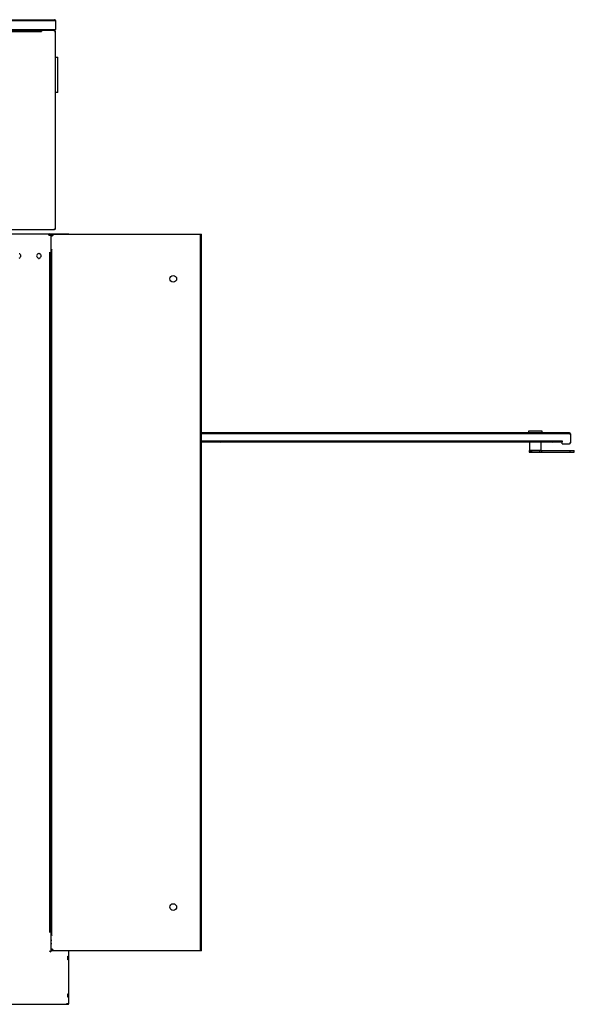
# Model space of a CAD drawing. Header units: inches. Extents: x -112 to 112, y -97 to 31.
# Tile 17 of 17: x 63 to 112, y -86 to 2. Entities that reach past the tile are written whole.
import ezdxf

# ---------------------------------------------------------------- set-up
doc = ezdxf.new("R2010")
doc.units = ezdxf.units.IN
doc.header["$MEASUREMENT"] = 0

msp = doc.modelspace()

# ---------------------------------------------------------------- linework, layer by layer
at = {"color": 7, "linetype": 'Continuous', "lineweight": 25}
for p, q in [((26.378, 1.646), (65.748, 1.646)), ((26.465, 1.732), (65.662, 1.732)), ((65.662, 1.646), (65.662, 1.732)), ((65.748, 1.646), (65.748, 0.854)), ((26.378, 0.854), (65.748, 0.854)), ((65.662, 0.768), (26.465, 0.768)), ((27.638, 0.681), (64.488, 0.681)), ((64.488, 0.669), (64.488, 0.767)), ((64.488, 0.689), (64.508, 0.689)), ((64.488, 0.669), (64.508, 0.669)), ((64.508, 0.768), (64.508, 0.669)), ((65.656, 0.854), (65.656, 0.768)), ((65.656, 0.846), (65.662, 0.846)), ((65.662, 0.768), (65.662, 0.846)), ((65.748, -16.87), (65.748, 0.681)), ((65.748, -1.594), (65.945, -1.594)), ((65.945, -4.744), (65.945, -1.594)), ((65.945, -4.744), (65.748, -4.744)), ((38.314, -16.949), (65.662, -16.949)), ((38.425, -17.323), (66.929, -17.323)), ((65.138, -17.402), (65.248, -17.402)), ((65.256, -17.52), (65.256, -17.409)), ((65.335, -17.402), (65.354, -17.402)), ((65.335, -17.409), (65.335, -81.134)), ((65.414, -17.449), (65.414, -17.559)), ((65.421, -17.362), (78.74, -17.362)), ((65.421, -17.441), (65.532, -17.441)), ((65.662, -16.949), (65.662, -16.87)), ((65.662, -16.87), (65.748, -16.87)), ((66.851, -17.323), (66.851, -17.362)), ((66.929, -17.323), (66.929, -17.362)), ((78.654, -17.441), (78.74, -17.441)), ((78.654, -81.063), (78.654, -17.441)), ((78.662, -17.362), (78.662, -17.441)), ((78.74, -81.142), (78.74, -17.362)), ((65.414, -17.539), (65.415, -17.539)), ((65.248, -79.508), (65.248, -18.957)), ((65.248, -18.957), (65.256, -18.957)), ((65.256, -18.976), (65.248, -18.976)), ((65.256, -18.976), (65.256, -18.957)), ((65.256, -18.976), (65.335, -18.976)), ((65.414, -18.74), (65.335, -18.74)), ((65.414, -18.72), (65.421, -18.72)), ((65.414, -18.72), (65.414, -18.74)), ((65.421, -18.74), (65.414, -18.74)), ((65.414, -18.74), (65.421, -18.74)), ((65.421, -79.783), (65.421, -18.72)), ((111.498, -35.039), (78.74, -35.039)), ((107.864, -34.902), (107.864, -35.039)), ((109.085, -34.902), (107.864, -34.902)), ((109.085, -35.039), (109.085, -34.902)), ((111.486, -35.126), (111.486, -35.039)), ((111.585, -35.126), (78.74, -35.126)), ((78.74, -35.74), (110.856, -35.74)), ((78.74, -35.827), (110.849, -35.827)), ((107.963, -35.858), (80.404, -35.858)), ((107.963, -35.827), (107.963, -36.594)), ((108.986, -36.594), (108.986, -35.827)), ((110.03, -35.858), (108.986, -35.858)), ((110.849, -35.74), (110.849, -35.827)), ((110.856, -36.024), (110.856, -35.74)), ((111.486, -35.118), (111.498, -35.118)), ((111.486, -35.12), (111.498, -35.12)), ((111.498, -35.118), (111.498, -35.126)), ((111.585, -35.126), (111.585, -35.937)), ((107.921, -36.614), (107.921, -36.772)), ((107.921, -36.614), (111.938, -36.614)), ((107.921, -36.772), (111.938, -36.772)), ((107.963, -36.594), (108.986, -36.594)), ((108.041, -36.772), (108.041, -36.614)), ((108.12, -36.614), (108.12, -36.772)), ((108.182, -36.594), (108.182, -36.614)), ((108.767, -36.614), (108.767, -36.594)), ((108.829, -36.614), (108.829, -36.772)), ((109.026, -36.614), (109.026, -36.772)), ((110.856, -36.024), (111.498, -36.024)), ((111.525, -36.614), (111.525, -36.772)), ((111.938, -36.772), (111.938, -36.614)), ((65.248, -79.488), (65.256, -79.488)), ((65.256, -79.508), (65.248, -79.508)), ((65.335, -79.488), (65.256, -79.488)), ((65.256, -79.508), (65.256, -79.488)), ((65.414, -79.764), (65.335, -79.764)), ((65.335, -80.199), (65.414, -80.199)), ((65.335, -80.207), (65.414, -80.207)), ((65.414, -80.522), (65.335, -80.522)), ((65.414, -80.53), (65.335, -80.53)), ((65.414, -79.764), (65.414, -79.783)), ((65.421, -79.764), (65.414, -79.764)), ((65.421, -79.764), (65.414, -79.764)), ((65.421, -79.783), (65.414, -79.783)), ((65.414, -80.207), (65.414, -80.199)), ((65.414, -80.53), (65.414, -80.522)), ((65.256, -81.22), (65.256, -81.134)), ((65.343, -81.22), (65.256, -81.22)), ((78.74, -81.142), (65.343, -81.142)), ((65.414, -80.945), (65.414, -81.055)), ((65.415, -80.965), (65.414, -80.965)), ((65.421, -81.063), (65.532, -81.063)), ((66.929, -85.819), (66.929, -81.142)), ((78.654, -81.063), (78.74, -81.063)), ((78.662, -81.063), (78.662, -81.142)), ((66.851, -81.949), (66.851, -81.634)), ((66.851, -81.634), (66.929, -81.634)), ((66.929, -81.949), (66.851, -81.949)), ((66.851, -85.276), (66.851, -84.961)), ((66.851, -84.961), (66.929, -84.961)), ((66.772, -85.906), (66.772, -85.827)), ((66.772, -85.827), (66.851, -85.827)), ((66.929, -85.276), (66.851, -85.276)), ((66.851, -85.827), (66.851, -85.819)), ((66.851, -85.819), (66.929, -85.819)), ((40.557, -85.906), (66.843, -85.906))]:
    msp.add_line(p, q, dxfattribs=at)
for centre in [(76.236, -21.342), (76.236, -77.248)]:
    msp.add_circle(centre, 0.295, dxfattribs=at)
for centre, radius, start, end in [((65.662, 1.646), 0.0866, 360, 90), ((65.662, 1.646), 0.00787, 0, 90), ((64.524, 0.591), 0.0866, 100.47568, 114.14774), ((65.551, 0.571), 0.197, 360, 90), ((65.662, 0.854), 0.00787, 270, 0), ((65.662, 0.854), 0.0866, 270, 360), ((65.662, 0.681), 0.0866, 360, 90), ((65.138, -17.52), 0.118, 360, 90), ((65.248, -17.409), 0.0866, 360, 90), ((65.248, -17.409), 0.00787, 0, 90), ((65.421, -17.449), 0.0866, 90, 180), ((65.421, -17.449), 0.00787, 90, 180), ((65.532, -17.559), 0.118, 90, 180), ((65.662, -16.862), 0.0866, 270, 354.82882), ((62.461, -19.291), 0.201, 281.30773, 78.69227), ((64.272, -19.291), 0.201, 101.30773, 258.69227), ((64.272, -19.094), 0.0394, 360, 180), ((64.272, -19.291), 0.201, 281.30773, 78.69227), ((64.272, -19.488), 0.0394, 180, 360), ((111.498, -35.126), 0.0866, 0, 90), ((80.4, -35.726), 0.133, 229.56985, 271.53567), ((110.033, -35.726), 0.133, 268.46433, 310.43015), ((111.427, -35.866), 0.157, 270, 360), ((111.498, -35.126), 0.00787, 0, 90), ((111.498, -35.937), 0.0866, 270, 360), ((65.343, -81.134), 0.0866, 180, 270), ((65.421, -81.055), 0.0866, 180, 270), ((65.343, -81.134), 0.00787, 180, 270), ((65.532, -80.945), 0.118, 180, 270), ((65.421, -81.055), 0.00787, 180, 270), ((66.843, -81.228), 0.0866, 0, 90), ((66.843, -85.819), 0.0866, 270, 0)]:
    msp.add_arc(centre, radius, start, end, dxfattribs=at)

doc.saveas('drawing.dxf')
